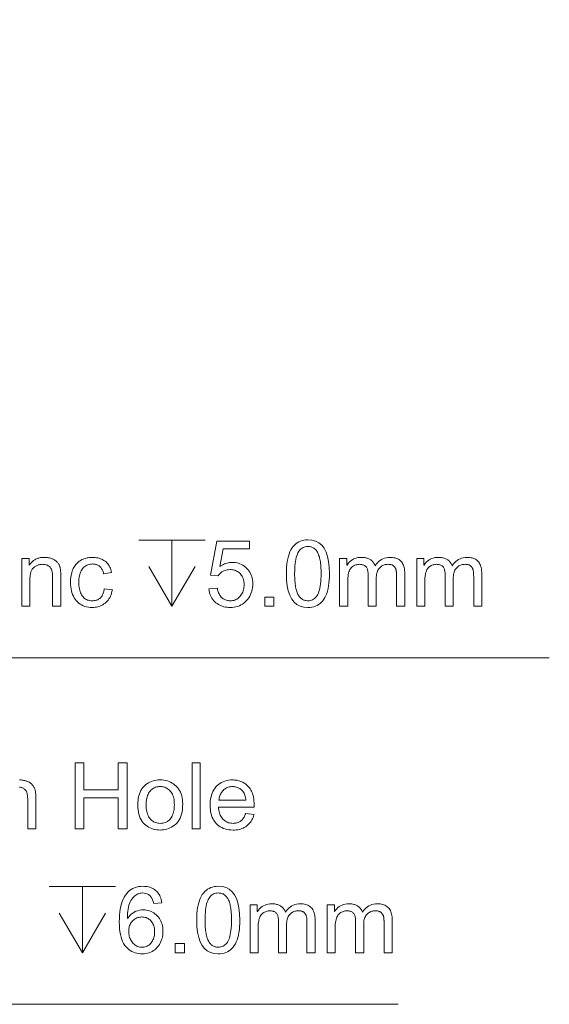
# Model space of a CAD drawing. Extents: x 0 to 841, y 0 to 594.
# Tile 11 of 69: x 329 to 349, y 367 to 404. Entities that reach past the tile are written whole.
import ezdxf

# ---------------------------------------------------------------- set-up
doc = ezdxf.new("R2010")
doc.units = 0

msp = doc.modelspace()

# ---------------------------------------------------------------- linework, layer by layer
at = {"color": 7, "lineweight": 13}
for points in [[(253.558, 403.703), (313.614, 379.596), (348.618, 379.596)], [(253.514, 389.986), (313.257, 366.509), (342.908, 366.509)], [(333.118, 384.043), (335.618, 384.043)], [(334.368, 384.043), (334.368, 381.543)], [(333.493, 383.043), (334.368, 381.543), (335.243, 383.043)], [(328.609, 374.985), (328.637, 374.984), (328.666, 374.983), (328.694, 374.98), (328.723, 374.977), (328.751, 374.972), (328.779, 374.966), (328.807, 374.96), (328.836, 374.952), (328.864, 374.943), (328.892, 374.934), (328.919, 374.923), (328.945, 374.911), (328.97, 374.898), (328.994, 374.884), (329.016, 374.87), (329.038, 374.854), (329.058, 374.837), (329.077, 374.819), (329.094, 374.8), (329.111, 374.78), (329.126, 374.759), (329.14, 374.739), (329.153, 374.717), (329.165, 374.696), (329.175, 374.674), (329.185, 374.652), (329.193, 374.63), (329.2, 374.608), (329.206, 374.585), (329.211, 374.562), (329.214, 374.538), (329.218, 374.512), (329.221, 374.485), (329.224, 374.456), (329.226, 374.425), (329.228, 374.393), (329.229, 374.359), (329.23, 374.324), (329.231, 374.287), (329.231, 374.248), (329.231, 373.134), (328.922, 373.134), (328.922, 374.234), (328.921, 374.288), (328.918, 374.339), (328.913, 374.385), (328.906, 374.429), (328.897, 374.469), (328.886, 374.505), (328.874, 374.538), (328.859, 374.568), (328.842, 374.594), (328.823, 374.616), (328.802, 374.636), (328.78, 374.654), (328.756, 374.669), (328.73, 374.683), (328.703, 374.694), (328.675, 374.704), (328.645, 374.711), (328.613, 374.716)], [(329.734, 370.955), (332.234, 370.955)], [(330.984, 370.955), (330.984, 368.455)], [(330.109, 369.955), (330.984, 368.455), (331.859, 369.955)]]:
    msp.add_lwpolyline(points, dxfattribs=at)
for points in [[(336.171, 383.045), (336.217, 383.075), (336.263, 383.102), (336.31, 383.125), (336.356, 383.145), (336.404, 383.163), (336.451, 383.177), (336.499, 383.188), (336.547, 383.196), (336.596, 383.2), (336.645, 383.202), (336.707, 383.2), (336.767, 383.193), (336.825, 383.182), (336.882, 383.167), (336.937, 383.147), (336.991, 383.122), (337.043, 383.094), (337.093, 383.061), (337.142, 383.023), (337.189, 382.981), (337.233, 382.935), (337.272, 382.887), (337.307, 382.835), (337.337, 382.781), (337.363, 382.723), (337.384, 382.663), (337.4, 382.6), (337.412, 382.533), (337.419, 382.464), (337.421, 382.392), (337.419, 382.319), (337.411, 382.248), (337.4, 382.179), (337.383, 382.112), (337.362, 382.048), (337.336, 381.986), (337.306, 381.926), (337.27, 381.869), (337.23, 381.813), (337.186, 381.76), (337.137, 381.711), (337.086, 381.667), (337.031, 381.628), (336.974, 381.594), (336.914, 381.565), (336.85, 381.542), (336.784, 381.523), (336.715, 381.51), (336.643, 381.503), (336.568, 381.5), (336.507, 381.502), (336.447, 381.507), (336.389, 381.516), (336.332, 381.528), (336.277, 381.544), (336.224, 381.564), (336.172, 381.587), (336.122, 381.613), (336.074, 381.643), (336.028, 381.677), (335.984, 381.714), (335.944, 381.754), (335.908, 381.798), (335.876, 381.845), (335.848, 381.895), (335.823, 381.949), (335.803, 382.007), (335.786, 382.068), (335.774, 382.132), (335.765, 382.199), (336.086, 382.223), (336.094, 382.177), (336.105, 382.133), (336.117, 382.092), (336.131, 382.053), (336.147, 382.016), (336.165, 381.982), (336.184, 381.95), (336.205, 381.921), (336.228, 381.894), (336.253, 381.869), (336.279, 381.847), (336.306, 381.827), (336.335, 381.81), (336.365, 381.794), (336.396, 381.782), (336.428, 381.771), (336.461, 381.763), (336.496, 381.757), (336.531, 381.754), (336.568, 381.752), (336.614, 381.754), (336.658, 381.76), (336.7, 381.768), (336.741, 381.781), (336.78, 381.797), (336.817, 381.816), (336.852, 381.839), (336.885, 381.865), (336.917, 381.895), (336.947, 381.929), (336.974, 381.965), (336.999, 382.003), (337.021, 382.042), (337.04, 382.083), (337.056, 382.126), (337.069, 382.17), (337.079, 382.216), (337.086, 382.263), (337.09, 382.312), (337.092, 382.363), (337.09, 382.414), (337.086, 382.464), (337.078, 382.511), (337.068, 382.555), (337.055, 382.598), (337.038, 382.638), (337.019, 382.676), (336.997, 382.712), (336.972, 382.746), (336.943, 382.777), (336.913, 382.806), (336.881, 382.832), (336.847, 382.855), (336.811, 382.874), (336.774, 382.891), (336.735, 382.905), (336.694, 382.915), (336.651, 382.923), (336.607, 382.928), (336.561, 382.929), (336.504, 382.927), (336.449, 382.919), (336.397, 382.907), (336.347, 382.891), (336.301, 382.869), (336.257, 382.843), (336.215, 382.811), (336.177, 382.775), (336.141, 382.734), (336.108, 382.689), (335.818, 382.723), (336.062, 384.009), (337.302, 384.009), (337.302, 383.712), (336.306, 383.712)], [(339.501, 384.055), (339.656, 384.042), (339.795, 384.003), (339.917, 383.94), (340.023, 383.85), (340.113, 383.735), (340.186, 383.594), (340.243, 383.428), (340.284, 383.236), (340.308, 383.019), (340.317, 382.776), (340.314, 382.65), (340.308, 382.53), (340.298, 382.418), (340.283, 382.312), (340.264, 382.212), (340.241, 382.119), (340.213, 382.033), (340.182, 381.954), (340.146, 381.881), (340.106, 381.815), (340.062, 381.755), (340.014, 381.701), (339.963, 381.654), (339.908, 381.613), (339.849, 381.579), (339.787, 381.55), (339.721, 381.528), (339.652, 381.513), (339.578, 381.503), (339.501, 381.5), (339.347, 381.513), (339.209, 381.551), (339.087, 381.615), (338.981, 381.704), (338.891, 381.819), (338.818, 381.959), (338.761, 382.125), (338.72, 382.316), (338.696, 382.533), (338.688, 382.776), (338.69, 382.902), (338.696, 383.021), (338.707, 383.134), (338.722, 383.24), (338.741, 383.339), (338.764, 383.432), (338.791, 383.519), (338.823, 383.599), (338.859, 383.672), (338.899, 383.738), (338.943, 383.798), (338.99, 383.852), (339.041, 383.9), (339.096, 383.941), (339.155, 383.976), (339.217, 384.004), (339.282, 384.026), (339.352, 384.042), (339.425, 384.051)], [(339.501, 381.752), (339.55, 381.755), (339.595, 381.762), (339.639, 381.774), (339.68, 381.791), (339.718, 381.812), (339.755, 381.839), (339.788, 381.87), (339.82, 381.906), (339.848, 381.947), (339.875, 381.992), (339.899, 382.043), (339.92, 382.1), (339.939, 382.163), (339.956, 382.232), (339.97, 382.308), (339.981, 382.389), (339.99, 382.477), (339.996, 382.57), (340, 382.67), (340.001, 382.776), (340, 382.85), (339.999, 382.921), (339.996, 382.988), (339.992, 383.053), (339.987, 383.114), (339.981, 383.172), (339.974, 383.227), (339.966, 383.278), (339.956, 383.327), (339.946, 383.372), (339.934, 383.414), (339.921, 383.454), (339.907, 383.492), (339.892, 383.528), (339.876, 383.561), (339.859, 383.593), (339.84, 383.622), (339.821, 383.649), (339.8, 383.673), (339.779, 383.696), (339.756, 383.716), (339.732, 383.734), (339.706, 383.75), (339.68, 383.764), (339.653, 383.776), (339.624, 383.785), (339.594, 383.793), (339.563, 383.798), (339.531, 383.801), (339.498, 383.802), (339.45, 383.8), (339.404, 383.792), (339.361, 383.78), (339.32, 383.763), (339.281, 383.741), (339.245, 383.714), (339.212, 383.683), (339.181, 383.646), (339.152, 383.605), (339.126, 383.558), (339.103, 383.507), (339.081, 383.449), (339.063, 383.386), (339.047, 383.316), (339.033, 383.241), (339.022, 383.16), (339.013, 383.072), (339.007, 382.979), (339.003, 382.88), (339.002, 382.776), (339.002, 382.703), (339.004, 382.632), (339.007, 382.566), (339.011, 382.502), (339.016, 382.441), (339.022, 382.383), (339.029, 382.329), (339.038, 382.277), (339.047, 382.229), (339.058, 382.184), (339.07, 382.141), (339.083, 382.101), (339.097, 382.063), (339.112, 382.027), (339.128, 381.994), (339.145, 381.962), (339.164, 381.933), (339.183, 381.906), (339.204, 381.881), (339.225, 381.859), (339.248, 381.839), (339.272, 381.821), (339.297, 381.805), (339.323, 381.791), (339.35, 381.779), (339.378, 381.77), (339.407, 381.762), (339.437, 381.757), (339.469, 381.754)], [(330.172, 381.543), (329.863, 381.543), (329.863, 382.643), (329.862, 382.696), (329.859, 382.747), (329.854, 382.794), (329.847, 382.837), (329.838, 382.877), (329.827, 382.914), (329.814, 382.947), (329.799, 382.976), (329.782, 383.002), (329.763, 383.025), (329.742, 383.044), (329.72, 383.062), (329.696, 383.078), (329.671, 383.091), (329.644, 383.103), (329.616, 383.112), (329.585, 383.119), (329.554, 383.124), (329.521, 383.128), (329.486, 383.129), (329.459, 383.128), (329.432, 383.126), (329.405, 383.123), (329.379, 383.118), (329.353, 383.112), (329.328, 383.105), (329.302, 383.096), (329.277, 383.086), (329.252, 383.075), (329.228, 383.062), (329.204, 383.048), (329.182, 383.033), (329.161, 383.017), (329.141, 383), (329.123, 382.982), (329.107, 382.963), (329.092, 382.942), (329.078, 382.921), (329.066, 382.898), (329.055, 382.875), (329.045, 382.849), (329.036, 382.822), (329.029, 382.793), (329.022, 382.762), (329.016, 382.728), (329.012, 382.693), (329.008, 382.656), (329.005, 382.616), (329.004, 382.575), (329.003, 382.532), (329.003, 381.543), (328.696, 381.543), (328.696, 383.352), (328.973, 383.352), (328.973, 383.096), (328.98, 383.096), (328.999, 383.125), (329.02, 383.153), (329.042, 383.179), (329.065, 383.203), (329.088, 383.226), (329.112, 383.248), (329.138, 383.268), (329.164, 383.286), (329.191, 383.303), (329.219, 383.319), (329.248, 383.333), (329.278, 383.345), (329.309, 383.357), (329.34, 383.366), (329.373, 383.374), (329.406, 383.381), (329.441, 383.386), (329.476, 383.39), (329.512, 383.392), (329.549, 383.393), (329.578, 383.392), (329.606, 383.391), (329.635, 383.388), (329.663, 383.385), (329.692, 383.38), (329.72, 383.375), (329.748, 383.368), (329.776, 383.36), (329.804, 383.352), (329.832, 383.342), (329.86, 383.331), (329.886, 383.319), (329.911, 383.307), (329.934, 383.293), (329.957, 383.278), (329.978, 383.262), (329.998, 383.245), (330.017, 383.227), (330.035, 383.208), (330.051, 383.188), (330.067, 383.168), (330.081, 383.147), (330.094, 383.126), (330.105, 383.104), (330.116, 383.083), (330.125, 383.061), (330.134, 383.038), (330.141, 383.016), (330.146, 382.993), (330.151, 382.97), (330.155, 382.946), (330.158, 382.92), (330.162, 382.893), (330.164, 382.864), (330.166, 382.834), (330.168, 382.801), (330.17, 382.768), (330.171, 382.732), (330.171, 382.695), (330.172, 382.656)], [(332.117, 382.169), (332.104, 382.101), (332.087, 382.037), (332.068, 381.977), (332.045, 381.921), (332.019, 381.869), (331.99, 381.82), (331.959, 381.775), (331.924, 381.733), (331.886, 381.695), (331.845, 381.661), (331.801, 381.631), (331.757, 381.603), (331.712, 381.579), (331.665, 381.558), (331.617, 381.54), (331.568, 381.526), (331.518, 381.515), (331.467, 381.507), (331.415, 381.502), (331.362, 381.5), (331.285, 381.503), (331.211, 381.51), (331.142, 381.523), (331.075, 381.541), (331.013, 381.565), (330.954, 381.593), (330.898, 381.627), (330.846, 381.665), (330.798, 381.709), (330.753, 381.758), (330.712, 381.812), (330.676, 381.868), (330.644, 381.929), (330.616, 381.992), (330.592, 382.059), (330.573, 382.129), (330.558, 382.202), (330.547, 382.279), (330.54, 382.36), (330.538, 382.443), (330.539, 382.512), (330.543, 382.579), (330.549, 382.642), (330.558, 382.703), (330.569, 382.761), (330.583, 382.816), (330.599, 382.868), (330.617, 382.918), (330.638, 382.965), (330.662, 383.008), (330.687, 383.05), (330.714, 383.088), (330.742, 383.124), (330.771, 383.158), (330.801, 383.189), (330.833, 383.218), (330.865, 383.244), (330.9, 383.267), (330.935, 383.288), (330.971, 383.307), (331.009, 383.323), (331.046, 383.338), (331.085, 383.351), (331.123, 383.362), (331.162, 383.371), (331.201, 383.379), (331.241, 383.385), (331.281, 383.39), (331.321, 383.392), (331.362, 383.393), (331.417, 383.392), (331.471, 383.387), (331.522, 383.38), (331.573, 383.37), (331.621, 383.357), (331.668, 383.341), (331.714, 383.322), (331.758, 383.3), (331.8, 383.276), (331.84, 383.248), (331.878, 383.218), (331.914, 383.185), (331.946, 383.149), (331.975, 383.11), (332.001, 383.069), (332.024, 383.025), (332.044, 382.978), (332.06, 382.929), (332.074, 382.877), (332.085, 382.822), (331.788, 382.776), (331.778, 382.811), (331.768, 382.845), (331.755, 382.877), (331.742, 382.907), (331.728, 382.936), (331.712, 382.962), (331.696, 382.987), (331.678, 383.01), (331.659, 383.031), (331.639, 383.05), (331.618, 383.068), (331.595, 383.083), (331.572, 383.097), (331.547, 383.109), (331.522, 383.119), (331.495, 383.128), (331.467, 383.134), (331.437, 383.139), (331.407, 383.141), (331.376, 383.142), (331.325, 383.14), (331.278, 383.135), (331.232, 383.126), (331.189, 383.113), (331.149, 383.097), (331.111, 383.077), (331.076, 383.053), (331.043, 383.026), (331.013, 382.994), (330.985, 382.96), (330.96, 382.922), (330.937, 382.881), (330.917, 382.837), (330.9, 382.791), (330.885, 382.741), (330.873, 382.689), (330.864, 382.633), (330.857, 382.575), (330.853, 382.514), (330.852, 382.45), (330.853, 382.385), (330.857, 382.322), (330.864, 382.263), (330.873, 382.207), (330.885, 382.154), (330.899, 382.104), (330.916, 382.057), (330.936, 382.013), (330.958, 381.972), (330.982, 381.934), (331.01, 381.9), (331.039, 381.869), (331.071, 381.841), (331.105, 381.818), (331.142, 381.798), (331.18, 381.781), (331.221, 381.769), (331.265, 381.76), (331.311, 381.754), (331.358, 381.752), (331.397, 381.754), (331.434, 381.757), (331.47, 381.763), (331.503, 381.771), (331.535, 381.781), (331.565, 381.793), (331.594, 381.808), (331.621, 381.825), (331.646, 381.844), (331.67, 381.866), (331.692, 381.89), (331.712, 381.916), (331.73, 381.944), (331.747, 381.975), (331.762, 382.008), (331.775, 382.043), (331.787, 382.08), (331.797, 382.12), (331.805, 382.162), (331.812, 382.206)], [(343.159, 381.543), (342.852, 381.543), (342.852, 382.685), (342.852, 382.71), (342.852, 382.734), (342.851, 382.758), (342.85, 382.78), (342.848, 382.802), (342.846, 382.823), (342.844, 382.844), (342.841, 382.864), (342.839, 382.883), (342.835, 382.901), (342.831, 382.919), (342.826, 382.936), (342.82, 382.953), (342.813, 382.969), (342.805, 382.985), (342.796, 383.001), (342.785, 383.016), (342.774, 383.031), (342.761, 383.046), (342.747, 383.06), (342.733, 383.073), (342.716, 383.084), (342.698, 383.095), (342.678, 383.104), (342.657, 383.111), (342.634, 383.118), (342.61, 383.122), (342.583, 383.126), (342.556, 383.128), (342.527, 383.129), (342.491, 383.127), (342.456, 383.124), (342.423, 383.117), (342.39, 383.108), (342.358, 383.097), (342.328, 383.083), (342.298, 383.067), (342.269, 383.048), (342.241, 383.026), (342.215, 383.002), (342.19, 382.976), (342.167, 382.946), (342.148, 382.913), (342.131, 382.876), (342.116, 382.837), (342.104, 382.795), (342.095, 382.749), (342.089, 382.7), (342.085, 382.648), (342.083, 382.593), (342.083, 381.543), (341.776, 381.543), (341.776, 382.719), (341.775, 382.765), (341.773, 382.808), (341.769, 382.847), (341.763, 382.884), (341.756, 382.918), (341.747, 382.948), (341.736, 382.976), (341.723, 383.001), (341.709, 383.023), (341.694, 383.042), (341.676, 383.058), (341.658, 383.073), (341.638, 383.086), (341.616, 383.097), (341.594, 383.107), (341.569, 383.115), (341.544, 383.121), (341.517, 383.125), (341.489, 383.128), (341.459, 383.129), (341.42, 383.127), (341.383, 383.123), (341.347, 383.116), (341.312, 383.107), (341.279, 383.095), (341.247, 383.08), (341.217, 383.062), (341.188, 383.041), (341.16, 383.018), (341.134, 382.992), (341.11, 382.963), (341.089, 382.928), (341.069, 382.889), (341.053, 382.845), (341.039, 382.797), (341.028, 382.743), (341.019, 382.685), (341.012, 382.622), (341.008, 382.555), (341.007, 382.482), (341.007, 381.543), (340.7, 381.543), (340.7, 383.352), (340.977, 383.352), (340.977, 383.1), (340.983, 383.1), (341.022, 383.155), (341.064, 383.205), (341.109, 383.249), (341.158, 383.287), (341.211, 383.32), (341.266, 383.346), (341.326, 383.367), (341.388, 383.381), (341.454, 383.39), (341.524, 383.393), (341.563, 383.392), (341.601, 383.39), (341.637, 383.386), (341.672, 383.38), (341.706, 383.373), (341.738, 383.364), (341.769, 383.354), (341.798, 383.342), (341.826, 383.329), (341.852, 383.314), (341.877, 383.297), (341.901, 383.279), (341.923, 383.259), (341.944, 383.238), (341.963, 383.215), (341.981, 383.19), (341.998, 383.164), (342.013, 383.136), (342.027, 383.107), (342.039, 383.076), (342.081, 383.136), (342.126, 383.19), (342.174, 383.238), (342.225, 383.279), (342.279, 383.314), (342.336, 383.342), (342.397, 383.364), (342.46, 383.38), (342.527, 383.39), (342.597, 383.393), (342.651, 383.391), (342.703, 383.387), (342.753, 383.379), (342.799, 383.369), (342.843, 383.355), (342.884, 383.338), (342.922, 383.319), (342.957, 383.296), (342.989, 383.27), (343.019, 383.241), (343.045, 383.209), (343.069, 383.174), (343.09, 383.136), (343.109, 383.095), (343.124, 383.051), (343.137, 383.004), (343.147, 382.954), (343.154, 382.901), (343.158, 382.845), (343.159, 382.786)], [(346.069, 381.543), (345.762, 381.543), (345.762, 382.685), (345.761, 382.71), (345.761, 382.734), (345.76, 382.758), (345.759, 382.78), (345.757, 382.802), (345.755, 382.823), (345.753, 382.844), (345.751, 382.864), (345.748, 382.883), (345.745, 382.901), (345.741, 382.919), (345.736, 382.936), (345.729, 382.953), (345.722, 382.969), (345.714, 382.985), (345.705, 383.001), (345.694, 383.016), (345.683, 383.031), (345.67, 383.046), (345.657, 383.06), (345.642, 383.073), (345.625, 383.084), (345.607, 383.095), (345.587, 383.104), (345.566, 383.111), (345.543, 383.118), (345.519, 383.122), (345.493, 383.126), (345.465, 383.128), (345.436, 383.129), (345.4, 383.127), (345.366, 383.124), (345.332, 383.117), (345.299, 383.108), (345.268, 383.097), (345.237, 383.083), (345.207, 383.067), (345.178, 383.048), (345.151, 383.026), (345.124, 383.002), (345.099, 382.976), (345.077, 382.946), (345.057, 382.913), (345.04, 382.876), (345.025, 382.837), (345.014, 382.795), (345.004, 382.749), (344.998, 382.7), (344.994, 382.648), (344.993, 382.593), (344.993, 381.543), (344.686, 381.543), (344.686, 382.719), (344.685, 382.765), (344.682, 382.808), (344.678, 382.847), (344.672, 382.884), (344.665, 382.918), (344.656, 382.948), (344.645, 382.976), (344.633, 383.001), (344.619, 383.023), (344.603, 383.042), (344.586, 383.058), (344.567, 383.073), (344.547, 383.086), (344.526, 383.097), (344.503, 383.107), (344.479, 383.115), (344.453, 383.121), (344.426, 383.125), (344.398, 383.128), (344.368, 383.129), (344.33, 383.127), (344.292, 383.123), (344.256, 383.116), (344.221, 383.107), (344.188, 383.095), (344.156, 383.08), (344.126, 383.062), (344.097, 383.041), (344.07, 383.018), (344.044, 382.992), (344.019, 382.963), (343.998, 382.928), (343.979, 382.889), (343.962, 382.845), (343.948, 382.797), (343.937, 382.743), (343.928, 382.685), (343.922, 382.622), (343.918, 382.555), (343.916, 382.482), (343.916, 381.543), (343.61, 381.543), (343.61, 383.352), (343.886, 383.352), (343.886, 383.1), (343.893, 383.1), (343.931, 383.155), (343.973, 383.205), (344.019, 383.249), (344.068, 383.287), (344.12, 383.32), (344.176, 383.346), (344.235, 383.367), (344.298, 383.381), (344.364, 383.39), (344.433, 383.393), (344.472, 383.392), (344.51, 383.39), (344.547, 383.386), (344.581, 383.38), (344.615, 383.373), (344.647, 383.364), (344.678, 383.354), (344.707, 383.342), (344.735, 383.329), (344.761, 383.314), (344.786, 383.297), (344.81, 383.279), (344.832, 383.259), (344.853, 383.238), (344.873, 383.215), (344.89, 383.19), (344.907, 383.164), (344.922, 383.136), (344.936, 383.107), (344.948, 383.076), (344.99, 383.136), (345.035, 383.19), (345.083, 383.238), (345.134, 383.279), (345.188, 383.314), (345.246, 383.342), (345.306, 383.364), (345.369, 383.38), (345.436, 383.39), (345.506, 383.393), (345.561, 383.391), (345.613, 383.387), (345.662, 383.379), (345.708, 383.369), (345.752, 383.355), (345.793, 383.338), (345.831, 383.319), (345.866, 383.296), (345.898, 383.27), (345.928, 383.241), (345.955, 383.209), (345.979, 383.174), (346, 383.136), (346.018, 383.095), (346.033, 383.051), (346.046, 383.004), (346.056, 382.954), (346.063, 382.901), (346.067, 382.845), (346.069, 382.786)], [(338.221, 381.543), (337.871, 381.543), (337.871, 381.892), (338.221, 381.892)], [(332.674, 373.134), (332.342, 373.134), (332.342, 374.311), (331.042, 374.311), (331.042, 373.134), (330.711, 373.134), (330.711, 375.634), (331.042, 375.634), (331.042, 374.608), (332.342, 374.608), (332.342, 375.634), (332.674, 375.634)], [(335.437, 373.134), (335.13, 373.134), (335.13, 375.634), (335.437, 375.634)], [(333.924, 374.985), (333.996, 374.982), (334.066, 374.975), (334.133, 374.963), (334.197, 374.946), (334.259, 374.925), (334.319, 374.899), (334.376, 374.868), (334.43, 374.832), (334.483, 374.791), (334.532, 374.746), (334.578, 374.696), (334.619, 374.642), (334.655, 374.585), (334.686, 374.523), (334.713, 374.457), (334.735, 374.387), (334.752, 374.313), (334.764, 374.235), (334.771, 374.153), (334.773, 374.067), (334.771, 373.964), (334.763, 373.866), (334.75, 373.775), (334.732, 373.69), (334.708, 373.612), (334.679, 373.539), (334.645, 373.473), (334.606, 373.413), (334.562, 373.36), (334.512, 373.313), (334.46, 373.271), (334.405, 373.233), (334.35, 373.2), (334.293, 373.171), (334.235, 373.147), (334.175, 373.127), (334.115, 373.112), (334.052, 373.101), (333.989, 373.094), (333.924, 373.092), (333.856, 373.094), (333.791, 373.101), (333.727, 373.112), (333.664, 373.128), (333.604, 373.148), (333.545, 373.173), (333.488, 373.203), (333.434, 373.237), (333.38, 373.275), (333.329, 373.319), (333.281, 373.367), (333.238, 373.42), (333.2, 373.479), (333.167, 373.543), (333.14, 373.612), (333.117, 373.687), (333.099, 373.766), (333.087, 373.852), (333.079, 373.942), (333.077, 374.038), (333.079, 374.131), (333.086, 374.219), (333.098, 374.303), (333.116, 374.381), (333.138, 374.455), (333.164, 374.524), (333.196, 374.588), (333.233, 374.647), (333.274, 374.701), (333.32, 374.75), (333.37, 374.795), (333.423, 374.835), (333.477, 374.87), (333.534, 374.9), (333.593, 374.926), (333.655, 374.947), (333.719, 374.964), (333.785, 374.975), (333.853, 374.982)], [(337.478, 373.961), (336.122, 373.961), (336.127, 373.903), (336.135, 373.847), (336.146, 373.794), (336.159, 373.744), (336.174, 373.697), (336.193, 373.652), (336.214, 373.611), (336.238, 373.572), (336.264, 373.536), (336.294, 373.503), (336.325, 373.473), (336.358, 373.446), (336.392, 373.422), (336.428, 373.401), (336.465, 373.384), (336.504, 373.37), (336.544, 373.358), (336.586, 373.35), (336.63, 373.346), (336.675, 373.344), (336.709, 373.345), (336.743, 373.348), (336.775, 373.353), (336.806, 373.359), (336.836, 373.367), (336.865, 373.378), (336.893, 373.39), (336.92, 373.404), (336.945, 373.419), (336.97, 373.437), (336.993, 373.457), (337.015, 373.478), (337.036, 373.501), (337.056, 373.527), (337.075, 373.554), (337.093, 373.583), (337.109, 373.614), (337.125, 373.646), (337.139, 373.681), (337.152, 373.718), (337.468, 373.678), (337.451, 373.623), (337.432, 373.57), (337.41, 373.52), (337.386, 373.473), (337.359, 373.428), (337.33, 373.386), (337.298, 373.346), (337.263, 373.31), (337.226, 373.275), (337.186, 373.244), (337.144, 373.215), (337.1, 373.189), (337.054, 373.166), (337.006, 373.146), (336.956, 373.13), (336.904, 373.116), (336.85, 373.105), (336.793, 373.098), (336.735, 373.093), (336.675, 373.092), (336.595, 373.094), (336.519, 373.102), (336.446, 373.114), (336.377, 373.132), (336.312, 373.154), (336.25, 373.182), (336.191, 373.214), (336.137, 373.252), (336.085, 373.294), (336.038, 373.342), (335.994, 373.393), (335.955, 373.449), (335.921, 373.508), (335.891, 373.571), (335.866, 373.637), (335.845, 373.707), (335.829, 373.781), (335.818, 373.859), (335.811, 373.94), (335.808, 374.025), (335.811, 374.109), (335.817, 374.189), (335.828, 374.267), (335.844, 374.341), (335.864, 374.412), (335.889, 374.48), (335.918, 374.544), (335.951, 374.606), (335.989, 374.664), (336.031, 374.719), (336.077, 374.769), (336.127, 374.814), (336.181, 374.854), (336.238, 374.889), (336.299, 374.918), (336.363, 374.942), (336.432, 374.961), (336.503, 374.974), (336.579, 374.982), (336.658, 374.985), (336.697, 374.984), (336.736, 374.981), (336.775, 374.977), (336.814, 374.971), (336.852, 374.963), (336.89, 374.953), (336.928, 374.942), (336.965, 374.929), (337.002, 374.914), (337.039, 374.898), (337.075, 374.879), (337.11, 374.858), (337.144, 374.835), (337.177, 374.809), (337.208, 374.78), (337.239, 374.749), (337.268, 374.716), (337.297, 374.681), (337.324, 374.642), (337.35, 374.602), (337.374, 374.558), (337.396, 374.509), (337.415, 374.456), (337.432, 374.399), (337.446, 374.337), (337.457, 374.271), (337.466, 374.2), (337.473, 374.125), (337.477, 374.046)], [(333.924, 373.344), (333.975, 373.346), (334.024, 373.352), (334.07, 373.362), (334.114, 373.375), (334.155, 373.393), (334.194, 373.414), (334.23, 373.439), (334.264, 373.469), (334.295, 373.502), (334.323, 373.539), (334.349, 373.579), (334.372, 373.621), (334.393, 373.666), (334.41, 373.714), (334.425, 373.764), (334.438, 373.816), (334.447, 373.871), (334.454, 373.928), (334.458, 373.988), (334.46, 374.05), (334.458, 374.116), (334.453, 374.179), (334.446, 374.239), (334.435, 374.295), (334.421, 374.348), (334.404, 374.397), (334.384, 374.443), (334.361, 374.486), (334.335, 374.526), (334.305, 374.562), (334.274, 374.594), (334.241, 374.624), (334.206, 374.65), (334.17, 374.672), (334.133, 374.691), (334.094, 374.706), (334.054, 374.718), (334.012, 374.727), (333.969, 374.732), (333.924, 374.734), (333.878, 374.732), (333.834, 374.727), (333.791, 374.718), (333.751, 374.706), (333.711, 374.69), (333.674, 374.671), (333.638, 374.648), (333.604, 374.622), (333.571, 374.592), (333.54, 374.559), (333.512, 374.523), (333.486, 374.482), (333.464, 374.439), (333.444, 374.392), (333.428, 374.342), (333.414, 374.288), (333.404, 374.23), (333.396, 374.17), (333.392, 374.106), (333.39, 374.038), (333.392, 373.971), (333.396, 373.907), (333.404, 373.847), (333.415, 373.79), (333.428, 373.736), (333.445, 373.686), (333.465, 373.639), (333.488, 373.596), (333.514, 373.556), (333.543, 373.519), (333.574, 373.486), (333.607, 373.456), (333.641, 373.43), (333.677, 373.407), (333.715, 373.388), (333.753, 373.372), (333.794, 373.36), (333.836, 373.351), (333.879, 373.346)], [(337.162, 374.214), (337.157, 374.268), (337.15, 374.318), (337.139, 374.366), (337.126, 374.41), (337.11, 374.452), (337.092, 374.49), (337.071, 374.525), (337.047, 374.557), (337.02, 374.586), (336.991, 374.612), (336.96, 374.635), (336.929, 374.656), (336.897, 374.674), (336.865, 374.69), (336.831, 374.704), (336.798, 374.714), (336.764, 374.723), (336.729, 374.729), (336.694, 374.733), (336.658, 374.734), (336.615, 374.733), (336.574, 374.728), (336.535, 374.721), (336.497, 374.711), (336.46, 374.698), (336.425, 374.682), (336.392, 374.663), (336.36, 374.641), (336.33, 374.617), (336.301, 374.589), (336.275, 374.559), (336.25, 374.528), (336.228, 374.494), (336.208, 374.459), (336.191, 374.423), (336.176, 374.384), (336.163, 374.344), (336.153, 374.303), (336.145, 374.259), (336.139, 374.214)], [(332.691, 369.744), (332.735, 369.807), (332.783, 369.863), (332.834, 369.913), (332.889, 369.956), (332.947, 369.992), (333.009, 370.022), (333.075, 370.045), (333.144, 370.062), (333.217, 370.072), (333.293, 370.075), (333.354, 370.073), (333.412, 370.066), (333.469, 370.055), (333.524, 370.039), (333.577, 370.018), (333.628, 369.993), (333.678, 369.964), (333.725, 369.93), (333.771, 369.891), (333.815, 369.848), (333.856, 369.802), (333.892, 369.752), (333.925, 369.701), (333.953, 369.647), (333.976, 369.59), (333.996, 369.531), (334.011, 369.469), (334.021, 369.405), (334.028, 369.338), (334.03, 369.268), (334.028, 369.198), (334.021, 369.13), (334.011, 369.064), (333.996, 369), (333.976, 368.939), (333.953, 368.879), (333.925, 368.822), (333.893, 368.766), (333.857, 368.713), (333.816, 368.662), (333.772, 368.615), (333.725, 368.572), (333.675, 368.535), (333.622, 368.502), (333.567, 368.475), (333.508, 368.452), (333.447, 368.435), (333.383, 368.422), (333.317, 368.415), (333.247, 368.412), (333.176, 368.415), (333.108, 368.423), (333.041, 368.436), (332.976, 368.455), (332.914, 368.479), (332.854, 368.508), (332.796, 368.543), (332.74, 368.583), (332.686, 368.628), (332.634, 368.678), (332.586, 368.736), (332.543, 368.801), (332.505, 368.875), (332.472, 368.958), (332.444, 369.048), (332.421, 369.147), (332.404, 369.254), (332.391, 369.369), (332.383, 369.493), (332.381, 369.625), (332.383, 369.755), (332.39, 369.879), (332.402, 369.996), (332.418, 370.107), (332.438, 370.21), (332.463, 370.308), (332.493, 370.398), (332.528, 370.482), (332.567, 370.559), (332.61, 370.63), (332.658, 370.694), (332.71, 370.751), (332.766, 370.802), (332.827, 370.846), (332.891, 370.883), (332.959, 370.913), (333.032, 370.937), (333.109, 370.953), (333.19, 370.964), (333.274, 370.967), (333.33, 370.965), (333.384, 370.961), (333.435, 370.953), (333.486, 370.942), (333.534, 370.928), (333.581, 370.91), (333.626, 370.89), (333.669, 370.867), (333.711, 370.84), (333.75, 370.81), (333.788, 370.777), (333.822, 370.741), (333.853, 370.702), (333.882, 370.66), (333.907, 370.615), (333.929, 370.567), (333.948, 370.516), (333.964, 370.462), (333.977, 370.405), (333.987, 370.344), (333.68, 370.317), (333.661, 370.393), (333.637, 370.46), (333.607, 370.52), (333.573, 370.572), (333.533, 370.615), (333.488, 370.651), (333.438, 370.679), (333.383, 370.699), (333.323, 370.711), (333.257, 370.715), (333.211, 370.712), (333.166, 370.705), (333.122, 370.694), (333.08, 370.677), (333.039, 370.656), (332.999, 370.63), (332.961, 370.6), (332.923, 370.565), (332.888, 370.525), (332.853, 370.481), (332.821, 370.431), (332.792, 370.377), (332.767, 370.316), (332.745, 370.251), (332.727, 370.18), (332.711, 370.104), (332.7, 370.022), (332.691, 369.935), (332.686, 369.842), (332.684, 369.744)], [(336.117, 370.967), (336.272, 370.954), (336.411, 370.916), (336.533, 370.852), (336.639, 370.762), (336.729, 370.647), (336.802, 370.507), (336.859, 370.34), (336.9, 370.148), (336.924, 369.931), (336.932, 369.688), (336.93, 369.562), (336.924, 369.443), (336.913, 369.33), (336.899, 369.224), (336.88, 369.125), (336.857, 369.032), (336.829, 368.946), (336.798, 368.866), (336.762, 368.793), (336.722, 368.727), (336.678, 368.667), (336.63, 368.614), (336.579, 368.567), (336.524, 368.526), (336.465, 368.491), (336.403, 368.463), (336.337, 368.441), (336.267, 368.425), (336.194, 368.415), (336.117, 368.412), (335.963, 368.425), (335.824, 368.463), (335.702, 368.527), (335.597, 368.616), (335.507, 368.731), (335.434, 368.872), (335.377, 369.037), (335.336, 369.229), (335.312, 369.446), (335.304, 369.688), (335.306, 369.814), (335.312, 369.933), (335.323, 370.046), (335.337, 370.152), (335.356, 370.252), (335.38, 370.345), (335.407, 370.431), (335.439, 370.511), (335.474, 370.584), (335.514, 370.651), (335.558, 370.711), (335.606, 370.764), (335.657, 370.812), (335.712, 370.853), (335.77, 370.888), (335.833, 370.916), (335.898, 370.938), (335.968, 370.954), (336.041, 370.964)], [(336.117, 368.665), (336.165, 368.667), (336.211, 368.674), (336.255, 368.686), (336.296, 368.703), (336.334, 368.725), (336.37, 368.751), (336.404, 368.782), (336.435, 368.818), (336.464, 368.859), (336.491, 368.904), (336.515, 368.955), (336.536, 369.012), (336.555, 369.076), (336.571, 369.145), (336.585, 369.22), (336.597, 369.301), (336.606, 369.389), (336.612, 369.483), (336.616, 369.582), (336.617, 369.688), (336.616, 369.762), (336.615, 369.833), (336.612, 369.901), (336.608, 369.965), (336.603, 370.026), (336.597, 370.084), (336.59, 370.139), (336.581, 370.191), (336.572, 370.239), (336.561, 370.284), (336.55, 370.326), (336.537, 370.366), (336.523, 370.404), (336.508, 370.44), (336.492, 370.474), (336.475, 370.505), (336.456, 370.534), (336.437, 370.561), (336.416, 370.586), (336.394, 370.608), (336.371, 370.628), (336.347, 370.646), (336.322, 370.662), (336.296, 370.676), (336.268, 370.688), (336.24, 370.697), (336.21, 370.705), (336.179, 370.71), (336.147, 370.713), (336.114, 370.715), (336.066, 370.712), (336.02, 370.705), (335.977, 370.693), (335.936, 370.676), (335.897, 370.654), (335.861, 370.627), (335.828, 370.595), (335.797, 370.558), (335.768, 370.517), (335.742, 370.471), (335.718, 370.419), (335.697, 370.361), (335.679, 370.298), (335.662, 370.228), (335.649, 370.153), (335.637, 370.072), (335.629, 369.985), (335.623, 369.892), (335.619, 369.793), (335.618, 369.688), (335.618, 369.615), (335.62, 369.545), (335.623, 369.478), (335.627, 369.414), (335.632, 369.353), (335.638, 369.296), (335.645, 369.241), (335.654, 369.19), (335.663, 369.141), (335.674, 369.096), (335.686, 369.054), (335.699, 369.013), (335.713, 368.975), (335.728, 368.939), (335.744, 368.906), (335.761, 368.874), (335.779, 368.845), (335.799, 368.818), (335.819, 368.794), (335.841, 368.771), (335.864, 368.751), (335.887, 368.733), (335.912, 368.717), (335.938, 368.703), (335.965, 368.691), (335.994, 368.682), (336.023, 368.674), (336.053, 368.669), (336.085, 368.666)], [(339.775, 368.455), (339.468, 368.455), (339.468, 369.598), (339.468, 369.622), (339.467, 369.647), (339.467, 369.67), (339.465, 369.693), (339.464, 369.715), (339.462, 369.736), (339.46, 369.756), (339.457, 369.776), (339.454, 369.795), (339.451, 369.813), (339.447, 369.831), (339.442, 369.848), (339.436, 369.865), (339.429, 369.882), (339.421, 369.898), (339.411, 369.913), (339.401, 369.929), (339.389, 369.943), (339.377, 369.958), (339.363, 369.972), (339.348, 369.985), (339.332, 369.997), (339.314, 370.007), (339.294, 370.016), (339.273, 370.024), (339.25, 370.03), (339.225, 370.035), (339.199, 370.038), (339.172, 370.04), (339.142, 370.041), (339.107, 370.04), (339.072, 370.036), (339.038, 370.03), (339.006, 370.021), (338.974, 370.009), (338.943, 369.996), (338.914, 369.979), (338.885, 369.96), (338.857, 369.939), (338.83, 369.915), (338.805, 369.888), (338.783, 369.858), (338.763, 369.825), (338.746, 369.789), (338.732, 369.749), (338.72, 369.707), (338.711, 369.661), (338.704, 369.612), (338.7, 369.561), (338.699, 369.505), (338.699, 368.455), (338.392, 368.455), (338.392, 369.632), (338.391, 369.677), (338.389, 369.72), (338.385, 369.759), (338.379, 369.796), (338.371, 369.83), (338.362, 369.861), (338.352, 369.888), (338.339, 369.913), (338.325, 369.935), (338.309, 369.954), (338.292, 369.97), (338.274, 369.985), (338.254, 369.998), (338.232, 370.01), (338.209, 370.019), (338.185, 370.027), (338.16, 370.033), (338.133, 370.037), (338.105, 370.04), (338.075, 370.041), (338.036, 370.04), (337.999, 370.035), (337.963, 370.029), (337.928, 370.019), (337.895, 370.007), (337.863, 369.992), (337.833, 369.974), (337.804, 369.954), (337.776, 369.93), (337.75, 369.905), (337.726, 369.875), (337.704, 369.84), (337.685, 369.801), (337.669, 369.757), (337.655, 369.709), (337.643, 369.655), (337.634, 369.597), (337.628, 369.535), (337.624, 369.467), (337.623, 369.395), (337.623, 368.455), (337.316, 368.455), (337.316, 370.264), (337.592, 370.264), (337.592, 370.012), (337.599, 370.012), (337.638, 370.068), (337.68, 370.118), (337.725, 370.162), (337.774, 370.2), (337.826, 370.232), (337.882, 370.258), (337.941, 370.279), (338.004, 370.294), (338.07, 370.302), (338.14, 370.305), (338.179, 370.304), (338.217, 370.302), (338.253, 370.298), (338.288, 370.293), (338.322, 370.285), (338.354, 370.277), (338.384, 370.266), (338.414, 370.255), (338.442, 370.241), (338.468, 370.226), (338.493, 370.209), (338.517, 370.191), (338.539, 370.171), (338.56, 370.15), (338.579, 370.127), (338.597, 370.102), (338.614, 370.076), (338.629, 370.048), (338.642, 370.019), (338.655, 369.988), (338.697, 370.048), (338.741, 370.102), (338.789, 370.15), (338.841, 370.191), (338.895, 370.226), (338.952, 370.255), (339.013, 370.277), (339.076, 370.293), (339.143, 370.302), (339.212, 370.305), (339.267, 370.304), (339.319, 370.299), (339.369, 370.292), (339.415, 370.281), (339.459, 370.267), (339.499, 370.251), (339.537, 370.231), (339.573, 370.208), (339.605, 370.182), (339.634, 370.153), (339.661, 370.122), (339.685, 370.087), (339.706, 370.049), (339.724, 370.008), (339.74, 369.964), (339.753, 369.917), (339.762, 369.867), (339.77, 369.814), (339.774, 369.757), (339.775, 369.698)], [(342.684, 368.455), (342.377, 368.455), (342.377, 369.598), (342.377, 369.622), (342.377, 369.647), (342.376, 369.67), (342.375, 369.693), (342.373, 369.715), (342.371, 369.736), (342.369, 369.756), (342.367, 369.776), (342.364, 369.795), (342.36, 369.813), (342.356, 369.831), (342.351, 369.848), (342.345, 369.865), (342.338, 369.882), (342.33, 369.898), (342.321, 369.913), (342.31, 369.929), (342.299, 369.943), (342.286, 369.958), (342.273, 369.972), (342.258, 369.985), (342.241, 369.997), (342.223, 370.007), (342.203, 370.016), (342.182, 370.024), (342.159, 370.03), (342.135, 370.035), (342.109, 370.038), (342.081, 370.04), (342.052, 370.041), (342.016, 370.04), (341.981, 370.036), (341.948, 370.03), (341.915, 370.021), (341.883, 370.009), (341.853, 369.996), (341.823, 369.979), (341.794, 369.96), (341.766, 369.939), (341.74, 369.915), (341.715, 369.888), (341.692, 369.858), (341.673, 369.825), (341.656, 369.789), (341.641, 369.749), (341.629, 369.707), (341.62, 369.661), (341.614, 369.612), (341.61, 369.561), (341.608, 369.505), (341.608, 368.455), (341.301, 368.455), (341.301, 369.632), (341.301, 369.677), (341.298, 369.72), (341.294, 369.759), (341.288, 369.796), (341.281, 369.83), (341.272, 369.861), (341.261, 369.888), (341.248, 369.913), (341.234, 369.935), (341.219, 369.954), (341.201, 369.97), (341.183, 369.985), (341.163, 369.998), (341.141, 370.01), (341.119, 370.019), (341.095, 370.027), (341.069, 370.033), (341.042, 370.037), (341.014, 370.04), (340.984, 370.041), (340.945, 370.04), (340.908, 370.035), (340.872, 370.029), (340.837, 370.019), (340.804, 370.007), (340.772, 369.992), (340.742, 369.974), (340.713, 369.954), (340.685, 369.93), (340.659, 369.905), (340.635, 369.875), (340.614, 369.84), (340.595, 369.801), (340.578, 369.757), (340.564, 369.709), (340.553, 369.655), (340.544, 369.597), (340.537, 369.535), (340.534, 369.467), (340.532, 369.395), (340.532, 368.455), (340.225, 368.455), (340.225, 370.264), (340.502, 370.264), (340.502, 370.012), (340.508, 370.012), (340.547, 370.068), (340.589, 370.118), (340.634, 370.162), (340.683, 370.2), (340.736, 370.232), (340.791, 370.258), (340.851, 370.279), (340.913, 370.294), (340.979, 370.302), (341.049, 370.305), (341.088, 370.304), (341.126, 370.302), (341.162, 370.298), (341.197, 370.293), (341.231, 370.285), (341.263, 370.277), (341.294, 370.266), (341.323, 370.255), (341.351, 370.241), (341.377, 370.226), (341.402, 370.209), (341.426, 370.191), (341.448, 370.171), (341.469, 370.15), (341.488, 370.127), (341.506, 370.102), (341.523, 370.076), (341.538, 370.048), (341.552, 370.019), (341.564, 369.988), (341.606, 370.048), (341.651, 370.102), (341.699, 370.15), (341.75, 370.191), (341.804, 370.226), (341.861, 370.255), (341.922, 370.277), (341.985, 370.293), (342.052, 370.302), (342.122, 370.305), (342.177, 370.304), (342.229, 370.299), (342.278, 370.292), (342.324, 370.281), (342.368, 370.267), (342.409, 370.251), (342.447, 370.231), (342.482, 370.208), (342.514, 370.182), (342.544, 370.153), (342.57, 370.122), (342.594, 370.087), (342.615, 370.049), (342.634, 370.008), (342.649, 369.964), (342.662, 369.917), (342.672, 369.867), (342.679, 369.814), (342.683, 369.757), (342.684, 369.698)], [(333.24, 368.665), (333.282, 368.666), (333.322, 368.672), (333.36, 368.68), (333.397, 368.692), (333.432, 368.707), (333.465, 368.726), (333.497, 368.748), (333.527, 368.774), (333.556, 368.803), (333.583, 368.835), (333.608, 368.87), (333.63, 368.906), (333.65, 368.944), (333.667, 368.983), (333.682, 369.024), (333.693, 369.066), (333.703, 369.109), (333.709, 369.154), (333.713, 369.2), (333.714, 369.248), (333.713, 369.296), (333.709, 369.341), (333.703, 369.386), (333.693, 369.428), (333.682, 369.469), (333.667, 369.508), (333.65, 369.546), (333.63, 369.582), (333.608, 369.616), (333.583, 369.649), (333.556, 369.679), (333.527, 369.706), (333.496, 369.73), (333.464, 369.75), (333.429, 369.768), (333.393, 369.782), (333.355, 369.793), (333.315, 369.801), (333.274, 369.806), (333.23, 369.807), (333.19, 369.806), (333.151, 369.801), (333.113, 369.794), (333.077, 369.783), (333.041, 369.77), (333.007, 369.754), (332.974, 369.734), (332.941, 369.712), (332.91, 369.686), (332.881, 369.658), (332.853, 369.627), (332.828, 369.595), (332.806, 369.56), (332.787, 369.524), (332.771, 369.485), (332.757, 369.445), (332.747, 369.403), (332.74, 369.359), (332.735, 369.313), (332.734, 369.265), (332.735, 369.216), (332.74, 369.168), (332.747, 369.122), (332.757, 369.078), (332.77, 369.034), (332.786, 368.993), (332.804, 368.952), (332.826, 368.914), (332.851, 368.876), (332.878, 368.84), (332.908, 368.807), (332.939, 368.777), (332.971, 368.751), (333.005, 368.728), (333.041, 368.709), (333.078, 368.693), (333.116, 368.681), (333.156, 368.672), (333.197, 368.667)], [(334.837, 368.455), (334.487, 368.455), (334.487, 368.805), (334.837, 368.805)]]:
    msp.add_lwpolyline(points, close=True, dxfattribs=at)

doc.saveas('drawing.dxf')
